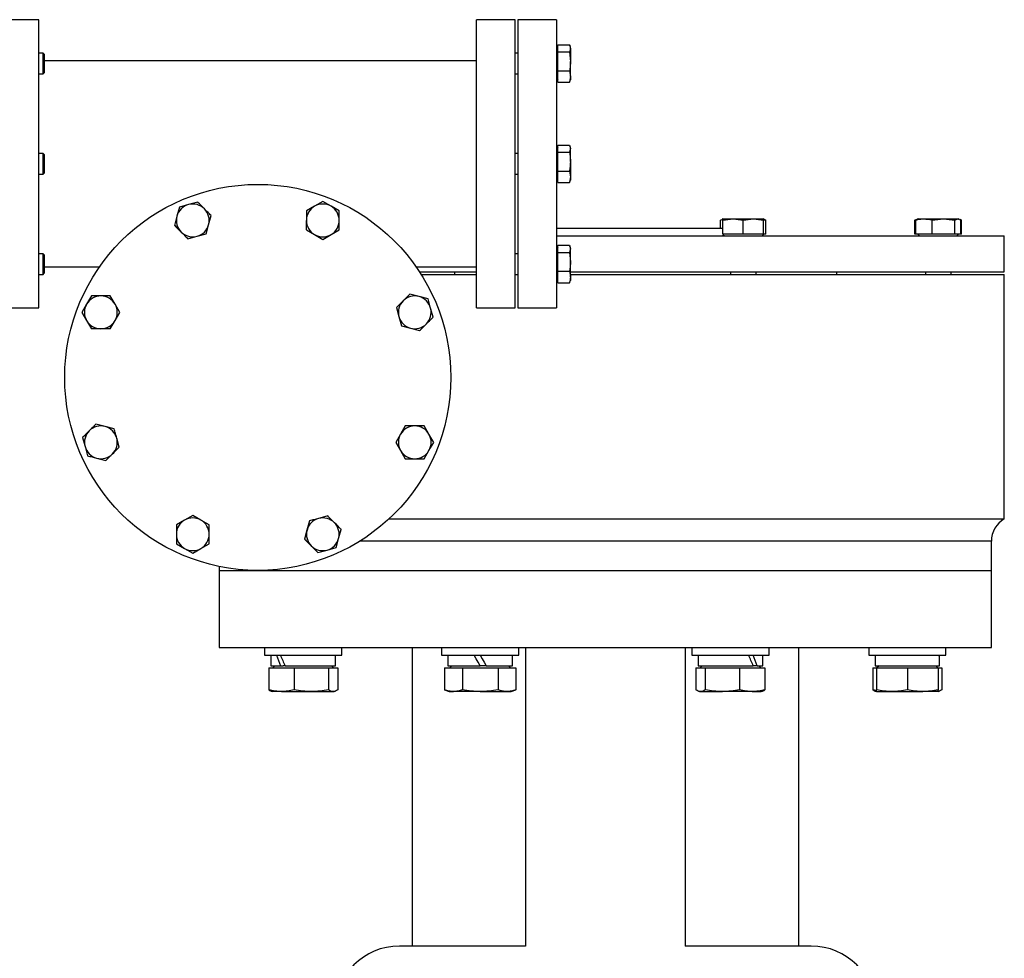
# Model space of a CAD drawing. Header units: millimetres. Extents: x 3 to 4919, y -224 to 3490.
# Tile 26 of 55: x 1800 to 2183, y 1759 to 2124. Entities that reach past the tile are written whole.
import ezdxf

# ---------------------------------------------------------------- set-up
doc = ezdxf.new("R2010")
doc.units = ezdxf.units.MM

msp = doc.modelspace()

# ---------------------------------------------------------------- linework, layer by layer
at = {"color": 7, "linetype": 'Continuous', "lineweight": 25}
for p, q in [((1807.71, 2124.24), (1792.71, 2124.24)), ((1807.71, 2068.24), (1807.71, 2124.24)), ((1992.71, 2124.24), (1977.71, 2124.24)), ((1977.71, 2068.24), (1977.71, 2124.24)), ((1992.71, 2068.24), (1992.71, 2124.24)), ((2008.71, 2124.24), (1993.71, 2124.24)), ((1993.71, 2124.24), (1993.71, 2012.24)), ((2008.71, 2124.24), (2008.71, 2012.24)), ((2009.31, 2113.62), (2008.71, 2113.02)), ((2009.31, 2113.4), (2009.31, 2114.49)), ((2009.31, 2114.49), (2013.81, 2114.49)), ((2009.31, 2112.79), (2009.31, 2113.4)), ((2009.31, 2111.69), (2009.31, 2112.79)), ((2009.31, 2108.84), (2009.31, 2111.69)), ((2009.31, 2111.69), (2013.81, 2111.69)), ((2013.81, 2111.69), (2014.16, 2108.04)), ((2014.16, 2113.57), (2013.97, 2114.1)), ((2014.16, 2113.09), (2014.16, 2113.57)), ((2014.16, 2113.09), (2014.16, 2108.04)), ((1809.31, 2111.21), (1807.71, 2111.21)), ((1809.71, 2110.81), (1809.31, 2111.21)), ((1809.31, 2103.21), (1809.31, 2111.21)), ((1809.71, 2110.81), (1809.71, 2103.61)), ((1977.71, 2108.24), (1809.71, 2108.24)), ((1993.71, 2111.21), (1992.71, 2111.21)), ((2009.31, 2107.25), (2009.31, 2108.84)), ((2014.16, 2102.16), (2014.16, 2108.04)), ((2009.31, 2104.4), (2009.31, 2107.25)), ((2009.31, 2104.4), (2013.81, 2104.4)), ((2009.31, 2102.65), (2009.31, 2104.4)), ((2013.81, 2104.4), (2014.16, 2102.16)), ((1807.71, 2103.21), (1809.31, 2103.21)), ((1809.31, 2103.21), (1809.71, 2103.61)), ((1992.71, 2103.21), (1993.71, 2103.21)), ((2008.71, 2101.39), (2009.31, 2100.79)), ((2009.31, 2101.67), (2009.31, 2102.65)), ((2009.31, 2099.92), (2009.31, 2101.67)), ((2014.16, 2102.16), (2013.81, 2099.92)), ((2013.97, 2100.3), (2014.16, 2100.84)), ((2014.16, 2102.16), (2014.16, 2100.84)), ((2009.31, 2099.92), (2013.81, 2099.92)), ((2009.31, 2074.65), (2008.71, 2074.05)), ((2009.31, 2074.42), (2009.31, 2075.52)), ((2009.31, 2075.52), (2013.81, 2075.52)), ((2009.31, 2073.81), (2009.31, 2074.42)), ((2009.31, 2072.72), (2009.31, 2073.81)), ((2013.81, 2075.52), (2014.16, 2074.12)), ((2014.16, 2074.12), (2013.81, 2072.72)), ((2014.16, 2074.6), (2013.97, 2075.15)), ((2014.16, 2074.12), (2014.16, 2074.6)), ((2014.16, 2069.07), (2014.16, 2074.12)), ((1809.31, 2072.24), (1807.71, 2072.24)), ((1809.71, 2071.84), (1809.31, 2072.24)), ((1809.31, 2071.7), (1809.31, 2072.24)), ((1809.31, 2064.24), (1809.31, 2071.7)), ((1809.71, 2071.84), (1809.71, 2071.35)), ((1809.71, 2071.35), (1809.71, 2064.64)), ((1993.71, 2072.24), (1992.71, 2072.24)), ((2009.31, 2069.87), (2009.31, 2072.72)), ((2009.31, 2072.72), (2013.81, 2072.72)), ((2009.31, 2068.28), (2009.31, 2069.87)), ((1807.71, 2012.24), (1807.71, 2068.24)), ((1977.71, 2012.24), (1977.71, 2068.24)), ((1992.71, 2012.24), (1992.71, 2068.24)), ((2009.31, 2065.43), (2009.31, 2068.28)), ((2014.16, 2069.07), (2014.16, 2063.19)), ((1807.71, 2064.24), (1809.31, 2064.24)), ((1809.31, 2064.24), (1809.71, 2064.64)), ((1992.71, 2064.24), (1993.71, 2064.24)), ((2008.71, 2062.42), (2009.31, 2061.82)), ((2009.31, 2065.43), (2013.81, 2065.43)), ((2009.31, 2063.68), (2009.31, 2065.43)), ((2009.31, 2062.7), (2009.31, 2063.68)), ((2009.31, 2060.95), (2009.31, 2062.7)), ((2013.81, 2065.43), (2014.16, 2063.19)), ((2014.16, 2063.19), (2013.81, 2060.95)), ((2013.97, 2061.33), (2014.16, 2061.87)), ((2014.16, 2063.19), (2014.16, 2061.87)), ((2009.31, 2060.95), (2013.81, 2060.95)), ((2013.81, 2060.95), (2013.91, 2061.35)), ((1862.26, 2051.41), (1861.31, 2047.86)), ((1865.81, 2052.36), (1862.26, 2051.41)), ((1869.36, 2053.31), (1865.81, 2052.36)), ((1914.79, 2051.72), (1911.61, 2049.89)), ((1917.97, 2053.56), (1914.79, 2051.72)), ((1921.15, 2051.72), (1917.97, 2053.56)), ((1924.34, 2049.89), (1921.15, 2051.72)), ((1861.31, 2047.86), (1860.36, 2044.31)), ((1873.6, 2044.57), (1874.56, 2048.11)), ((2072.52, 2046.37), (2073.42, 2046.72)), ((2073.42, 2046.82), (2073.11, 2046.7)), ((2073.42, 2046.37), (2077.36, 2046.82)), ((2073.42, 2046.82), (2077.36, 2046.82)), ((2077.36, 2046.82), (2081.29, 2046.37)), ((2077.36, 2046.82), (2085.22, 2046.82)), ((2081.29, 2046.37), (2085.22, 2046.82)), ((2085.22, 2046.82), (2089.15, 2046.37)), ((2085.22, 2046.82), (2089.15, 2046.82)), ((2089.47, 2046.7), (2089.15, 2046.82)), ((2090.06, 2046.37), (2089.43, 2046.61)), ((2148.56, 2046.59), (2147.98, 2046.37)), ((2147.98, 2046.37), (2148.17, 2046.41)), ((2148.91, 2046.61), (2148.28, 2046.37)), ((2149.19, 2046.82), (2148.88, 2046.7)), ((2149.19, 2046.82), (2151.5, 2046.82)), ((2151.5, 2046.82), (2159.09, 2046.82)), ((2154.71, 2046.37), (2159.09, 2046.82)), ((2159.09, 2046.82), (2163.48, 2046.37)), ((2159.09, 2046.82), (2164.65, 2046.82)), ((2163.48, 2046.37), (2164.65, 2046.82)), ((2164.65, 2046.82), (2165.83, 2046.37)), ((2164.65, 2046.82), (2164.92, 2046.82)), ((2165.23, 2046.7), (2164.92, 2046.82)), ((2166.14, 2046.37), (2165.55, 2046.59)), ((2165.95, 2046.41), (2166.14, 2046.37)), ((1872.65, 2041.02), (1873.6, 2044.57)), ((2008.71, 2043.24), (2027.71, 2043.24)), ((2027.71, 2043.24), (2073.42, 2043.24)), ((2072.52, 2043.24), (2072.52, 2046.37)), ((2073.42, 2040.84), (2073.42, 2046.37)), ((2081.29, 2040.84), (2081.29, 2046.37)), ((2089.15, 2040.84), (2089.15, 2046.37)), ((2090.06, 2040.84), (2090.06, 2046.37)), ((2147.98, 2040.84), (2147.98, 2046.37)), ((2148.28, 2040.84), (2148.28, 2046.37)), ((2154.71, 2040.84), (2154.71, 2046.37)), ((2163.48, 2040.84), (2163.48, 2046.37)), ((2165.83, 2040.84), (2165.83, 2046.37)), ((2166.14, 2040.84), (2166.14, 2046.37)), ((1865.55, 2039.11), (1869.1, 2040.06)), ((1869.1, 2040.06), (1872.65, 2041.02)), ((1911.61, 2042.54), (1914.79, 2040.7)), ((1914.79, 2040.7), (1917.97, 2038.86)), ((1917.97, 2038.86), (1921.15, 2040.7)), ((1921.15, 2040.7), (1924.34, 2042.54)), ((2008.71, 2040.24), (2182.71, 2040.24)), ((2076.59, 2040.84), (2073.42, 2040.84)), ((2073.42, 2040.79), (2073.97, 2040.24)), ((2078.13, 2040.84), (2076.59, 2040.84)), ((2081.29, 2040.84), (2078.13, 2040.84)), ((2084.45, 2040.84), (2081.29, 2040.84)), ((2085.99, 2040.84), (2084.45, 2040.84)), ((2089.15, 2040.84), (2085.99, 2040.84)), ((2088.6, 2040.24), (2089.15, 2040.79)), ((2089.15, 2040.79), (2089.2, 2040.84)), ((2090.06, 2040.84), (2089.15, 2040.84)), ((2148.28, 2040.84), (2147.98, 2040.84)), ((2150.87, 2040.84), (2148.28, 2040.84)), ((2149.14, 2040.84), (2149.74, 2040.24)), ((2152.12, 2040.84), (2150.87, 2040.84)), ((2154.71, 2040.84), (2152.12, 2040.84)), ((2158.23, 2040.84), (2154.71, 2040.84)), ((2159.95, 2040.84), (2158.23, 2040.84)), ((2163.48, 2040.84), (2159.95, 2040.84)), ((2164.42, 2040.84), (2163.48, 2040.84)), ((2164.37, 2040.24), (2164.97, 2040.84)), ((2164.88, 2040.84), (2164.42, 2040.84)), ((2165.83, 2040.84), (2164.88, 2040.84)), ((2166.14, 2040.84), (2165.83, 2040.84)), ((2182.71, 2026.24), (2182.71, 2040.24)), ((2009.31, 2035.68), (2008.71, 2035.08)), ((2009.31, 2035.45), (2009.31, 2036.55)), ((2009.31, 2036.55), (2013.81, 2036.55)), ((2009.31, 2034.84), (2009.31, 2035.45)), ((2013.81, 2036.55), (2014.16, 2035.15)), ((2014.16, 2035.15), (2013.81, 2033.74)), ((2014.16, 2035.63), (2013.97, 2036.17)), ((2014.16, 2035.15), (2014.16, 2035.63)), ((2014.16, 2030.1), (2014.16, 2035.15)), ((1809.31, 2033.27), (1807.71, 2033.27)), ((1809.71, 2032.87), (1809.31, 2033.27)), ((1809.31, 2029.27), (1809.31, 2033.27)), ((1809.71, 2032.87), (1809.71, 2029.27)), ((1993.71, 2033.27), (1992.71, 2033.27)), ((2009.31, 2033.74), (2009.31, 2034.84)), ((2009.31, 2030.89), (2009.31, 2033.74)), ((2009.31, 2033.74), (2013.81, 2033.74)), ((2013.81, 2033.74), (2014.16, 2030.1)), ((1809.31, 2025.27), (1809.31, 2029.27)), ((1809.71, 2029.27), (1809.71, 2025.67)), ((1809.71, 2028.24), (1831.26, 2028.24)), ((1954.16, 2028.24), (1977.71, 2028.24)), ((2009.31, 2029.31), (2009.31, 2030.89)), ((2009.31, 2026.46), (2009.31, 2029.31)), ((2014.16, 2024.22), (2014.16, 2030.1)), ((1807.71, 2025.27), (1809.31, 2025.27)), ((1809.31, 2025.27), (1809.71, 2025.67)), ((1955.51, 2026.24), (1977.71, 2026.24)), ((1956.16, 2025.24), (1977.71, 2025.24)), ((1969.14, 2026.24), (1969.14, 2025.24)), ((1992.71, 2025.27), (1993.71, 2025.27)), ((1992.71, 2025.24), (1993.71, 2025.24)), ((2008.71, 2023.45), (2009.31, 2022.85)), ((2009.31, 2026.46), (2013.81, 2026.46)), ((2009.31, 2024.71), (2009.31, 2026.46)), ((2009.31, 2023.73), (2009.31, 2024.71)), ((2009.31, 2021.98), (2009.31, 2023.73)), ((2014.16, 2026.24), (2182.71, 2026.24)), ((2014.16, 2025.24), (2182.71, 2025.24)), ((2014.16, 2024.22), (2014.16, 2022.9)), ((2076.29, 2026.24), (2076.29, 2025.24)), ((2086.29, 2025.24), (2086.29, 2026.24)), ((2117.71, 2025.24), (2117.71, 2026.24)), ((2152.06, 2026.24), (2152.06, 2025.24)), ((2162.06, 2025.24), (2162.06, 2026.24)), ((2182.71, 1930.24), (2182.71, 2025.24)), ((2009.31, 2021.98), (2013.81, 2021.98)), ((2013.81, 2021.98), (2013.91, 2022.38)), ((2013.97, 2022.36), (2014.16, 2022.9)), ((1828.06, 2016.86), (1826.23, 2013.68)), ((1837.25, 2013.68), (1835.41, 2016.86)), ((1955.34, 2016.64), (1951.79, 2017.59)), ((1958.89, 2015.69), (1955.34, 2016.64)), ((1792.71, 2012.24), (1807.71, 2012.24)), ((1826.23, 2013.68), (1824.39, 2010.49)), ((1839.09, 2010.49), (1837.25, 2013.68)), ((1946.59, 2012.4), (1947.54, 2008.85)), ((1959.84, 2012.14), (1958.89, 2015.69)), ((1960.79, 2008.59), (1959.84, 2012.14)), ((1977.71, 2012.24), (1992.71, 2012.24)), ((1993.71, 2012.24), (2008.71, 2012.24)), ((1824.39, 2010.49), (1826.23, 2007.31)), ((1837.25, 2007.31), (1839.09, 2010.49)), ((1947.54, 2008.85), (1948.49, 2005.3)), ((1826.23, 2007.31), (1828.06, 2004.13)), ((1835.41, 2004.13), (1837.25, 2007.31)), ((1948.49, 2005.3), (1952.04, 2004.35)), ((1952.04, 2004.35), (1955.59, 2003.39)), ((1833.38, 1966.13), (1829.84, 1967.08)), ((1836.93, 1965.18), (1833.38, 1966.13)), ((1950.01, 1966.34), (1948.18, 1963.16)), ((1959.2, 1963.16), (1957.36, 1966.34)), ((1948.18, 1963.16), (1946.34, 1959.98)), ((1961.04, 1959.98), (1959.2, 1963.16)), ((1824.64, 1961.88), (1825.59, 1958.33)), ((1838.84, 1958.08), (1837.89, 1961.63)), ((1946.34, 1959.98), (1948.18, 1956.8)), ((1959.2, 1956.8), (1961.04, 1959.98)), ((1825.59, 1958.33), (1826.54, 1954.78)), ((1948.18, 1956.8), (1950.01, 1953.61)), ((1957.36, 1953.61), (1959.2, 1956.8)), ((1830.09, 1953.83), (1833.64, 1952.88)), ((1864.27, 1929.77), (1861.09, 1927.94)), ((1867.46, 1931.61), (1864.27, 1929.77)), ((1870.64, 1929.77), (1867.46, 1931.61)), ((1873.82, 1927.94), (1870.64, 1929.77)), ((1912.77, 1929.46), (1911.82, 1925.91)), ((1919.87, 1931.36), (1916.32, 1930.41)), ((1943.7, 1930.24), (2182.71, 1930.24)), ((1911.82, 1925.91), (1910.87, 1922.36)), ((1924.12, 1922.61), (1925.07, 1926.16)), ((1861.09, 1920.59), (1864.27, 1918.75)), ((1870.64, 1918.75), (1873.82, 1920.59)), ((1923.17, 1919.06), (1924.12, 1922.61)), ((2177.71, 1910.24), (2177.71, 1921.58)), ((1864.27, 1918.75), (1867.46, 1916.91)), ((1867.46, 1916.91), (1870.64, 1918.75)), ((1916.07, 1917.16), (1919.62, 1918.11)), ((1919.62, 1918.11), (1923.17, 1919.06)), ((1877.71, 1911.75), (1877.71, 1910.24)), ((1877.71, 1910.24), (1877.71, 1880.24)), ((1877.71, 1910.24), (2027.71, 1910.24)), ((2027.71, 1910.24), (2177.71, 1910.24)), ((2177.71, 1880.24), (2177.71, 1910.24)), ((1877.71, 1880.24), (2027.71, 1880.24)), ((1895.38, 1880.24), (1895.38, 1877.24)), ((1925.38, 1877.24), (1925.38, 1880.24)), ((1952.71, 1880.24), (1952.71, 1764.24)), ((1964.11, 1880.24), (1964.11, 1877.24)), ((1994.11, 1877.24), (1994.11, 1880.24)), ((1996.65, 1880.24), (1996.65, 1764.24)), ((2027.71, 1880.24), (2177.71, 1880.24)), ((2058.78, 1880.24), (2058.78, 1764.24)), ((2061.31, 1880.24), (2061.31, 1877.24)), ((2091.31, 1877.24), (2091.31, 1880.24)), ((2102.71, 1880.24), (2102.71, 1764.24)), ((2130.05, 1880.24), (2130.05, 1877.24)), ((2160.05, 1877.24), (2160.05, 1880.24)), ((1895.38, 1877.24), (1925.38, 1877.24)), ((1897.83, 1877.24), (1897.83, 1873.14)), ((1922.93, 1873.14), (1922.93, 1877.24)), ((1964.11, 1877.24), (1994.11, 1877.24)), ((1966.56, 1877.24), (1966.56, 1873.14)), ((1991.66, 1873.14), (1991.66, 1877.24)), ((2061.31, 1877.24), (2065.71, 1877.24)), ((2063.76, 1877.24), (2063.76, 1873.14)), ((2065.71, 1877.24), (2091.31, 1877.24)), ((2088.86, 1873.14), (2088.86, 1877.24)), ((2130.05, 1877.24), (2145.05, 1877.24)), ((2132.5, 1877.24), (2132.5, 1873.14)), ((2145.05, 1877.24), (2160.05, 1877.24)), ((2157.6, 1873.14), (2157.6, 1877.24)), ((1897, 1872.34), (1897, 1863.81)), ((1897, 1872.34), (1906.79, 1872.34)), ((1897.83, 1873.14), (1901.51, 1873.14)), ((1899.38, 1873.14), (1898.58, 1872.34)), ((1901.51, 1873.14), (1902.6, 1873.14)), ((1903.34, 1873.14), (1902.6, 1873.14)), ((1903.34, 1873.14), (1922.93, 1873.14)), ((1906.79, 1872.34), (1906.79, 1863.81)), ((1906.79, 1872.34), (1920.18, 1872.34)), ((1920.18, 1872.34), (1920.18, 1863.81)), ((1920.18, 1872.34), (1923.77, 1872.34)), ((1922.18, 1872.34), (1921.38, 1873.14)), ((1923.77, 1872.34), (1923.77, 1863.81)), ((1965.26, 1872.34), (1965.26, 1863.81)), ((1965.26, 1872.34), (1972.18, 1872.34)), ((1966.56, 1873.14), (1979.11, 1873.14)), ((1968.11, 1873.14), (1967.31, 1872.34)), ((1972.18, 1872.34), (1972.18, 1863.81)), ((1972.18, 1872.34), (1986.04, 1872.34)), ((1981.48, 1873.14), (1979.11, 1873.14)), ((1981.48, 1873.14), (1991.66, 1873.14)), ((1986.04, 1872.34), (1986.04, 1863.81)), ((1986.04, 1872.34), (1992.97, 1872.34)), ((1990.91, 1872.34), (1990.11, 1873.14)), ((1992.97, 1872.34), (1992.97, 1863.81)), ((2062.93, 1872.34), (2062.93, 1863.81)), ((2062.93, 1872.34), (2066.52, 1872.34)), ((2063.76, 1873.14), (2085.19, 1873.14)), ((2065.31, 1873.14), (2064.51, 1872.34)), ((2066.52, 1872.34), (2066.52, 1863.81)), ((2066.52, 1872.34), (2079.9, 1872.34)), ((2079.9, 1872.34), (2079.9, 1863.81)), ((2079.9, 1872.34), (2089.7, 1872.34)), ((2085.58, 1873.14), (2085.19, 1873.14)), ((2086.7, 1873.14), (2085.58, 1873.14)), ((2086.7, 1873.14), (2088.86, 1873.14)), ((2088.11, 1872.34), (2087.31, 1873.14)), ((2089.7, 1872.34), (2089.7, 1863.81)), ((2131.66, 1872.34), (2131.66, 1863.81)), ((2131.66, 1872.34), (2133.05, 1872.34)), ((2132.5, 1873.14), (2157.6, 1873.14)), ((2133.05, 1872.34), (2133.05, 1863.81)), ((2133.05, 1872.34), (2145.05, 1872.34)), ((2134.05, 1873.14), (2133.25, 1872.34)), ((2145.05, 1872.34), (2145.05, 1863.81)), ((2145.05, 1872.34), (2157.05, 1872.34)), ((2156.85, 1872.34), (2156.05, 1873.14)), ((2157.05, 1872.34), (2157.05, 1863.81)), ((2157.05, 1872.34), (2158.43, 1872.34)), ((2158.43, 1872.34), (2158.43, 1863.81)), ((1897.95, 1863.29), (1898.38, 1863.14)), ((1901.9, 1863.14), (1898.38, 1863.14)), ((1901.9, 1863.14), (1913.49, 1863.14)), ((1913.49, 1863.14), (1921.97, 1863.14)), ((1921.97, 1863.14), (1922.38, 1863.14)), ((1922.38, 1863.14), (1922.81, 1863.29)), ((1965.26, 1863.81), (1967.11, 1863.14)), ((1967.11, 1863.14), (1968.72, 1863.14)), ((1979.11, 1863.14), (1968.72, 1863.14)), ((1979.11, 1863.14), (1989.51, 1863.14)), ((1989.51, 1863.14), (1991.11, 1863.14)), ((1991.11, 1863.14), (1992.97, 1863.81)), ((2063.89, 1863.29), (2064.31, 1863.14)), ((2064.31, 1863.14), (2064.72, 1863.14)), ((2064.72, 1863.14), (2073.21, 1863.14)), ((2084.8, 1863.14), (2073.21, 1863.14)), ((2084.8, 1863.14), (2088.31, 1863.14)), ((2088.31, 1863.14), (2088.74, 1863.29)), ((2132.62, 1863.29), (2133.05, 1863.14)), ((2133.05, 1863.14), (2139.05, 1863.14)), ((2139.05, 1863.14), (2151.05, 1863.14)), ((2157.05, 1863.14), (2151.05, 1863.14)), ((2157.05, 1863.14), (2157.47, 1863.29)), ((1996.65, 1764.24), (1947.71, 1764.24)), ((2107.71, 1764.24), (2058.78, 1764.24))]:
    msp.add_line(p, q, dxfattribs=at)
at = {"color": 8, "linetype": 'Continuous', "lineweight": 25}
msp.add_line((2177.71, 1921.58), (1932.37, 1921.58), dxfattribs=at)
at = {"color": 7, "linetype": 'Continuous', "lineweight": 25, "flags": 128}
for points in [[(1979.11, 1873.14), (1978.32, 1874.51), (1977.53, 1875.88), (1976.75, 1877.24)], [(1979.11, 1877.24), (1979.91, 1875.86), (1980.7, 1874.49), (1981.48, 1873.14)]]:
    msp.add_lwpolyline(points, dxfattribs=at)
at = {"color": 7, "linetype": 'Continuous', "lineweight": 25}
msp.add_circle((1892.71, 1985.24), 75, dxfattribs=at)
for centre, radius, start, end in [((1867.46, 2046.21), 6.37, 105, 165), ((1867.46, 2046.21), 6.36, 45, 105), ((1867.46, 2046.21), 6.36, 345, 45), ((1917.97, 2046.21), 6.37, 120, 180), ((1917.97, 2046.21), 6.37, 60, 120), ((1917.97, 2046.21), 6.37, 0, 60), ((1867.46, 2046.21), 6.37, 165, 225), ((1867.46, 2046.21), 6.36, 285, 345), ((1917.97, 2046.21), 6.37, 180, 240), ((1917.97, 2046.21), 6.37, 300, 0), ((1867.46, 2046.21), 6.36, 225, 285), ((1917.97, 2046.21), 6.37, 240, 300), ((1831.74, 2010.49), 6.37, 90, 150), ((1831.74, 2010.49), 6.37, 30, 90), ((1953.69, 2010.49), 6.37, 75, 135), ((1953.69, 2010.49), 6.36, 15, 75), ((1831.74, 2010.49), 6.37, 150, 210), ((1831.74, 2010.49), 6.37, 330, 30), ((1953.69, 2010.49), 6.37, 135, 195), ((1953.69, 2010.49), 6.36, 315, 15), ((1953.69, 2010.49), 6.37, 195, 255), ((1831.74, 2010.49), 6.37, 210, 270), ((1831.74, 2010.49), 6.37, 270, 330), ((1953.69, 2010.49), 6.37, 255, 315), ((1831.74, 1959.98), 6.37, 75, 135), ((1831.74, 1959.98), 6.37, 15, 75), ((1953.69, 1959.98), 6.37, 90, 150), ((1953.69, 1959.98), 6.37, 30, 90), ((1831.74, 1959.98), 6.37, 135, 195), ((1953.69, 1959.98), 6.37, 150, 210), ((1953.69, 1959.98), 6.37, 330, 30), ((1831.74, 1959.98), 6.37, 315, 15), ((1831.74, 1959.98), 6.36, 195, 255), ((1831.74, 1959.98), 6.37, 255, 315), ((1953.69, 1959.98), 6.37, 210, 270), ((1953.69, 1959.98), 6.37, 270, 330), ((1867.46, 1924.26), 6.37, 120, 180), ((1867.46, 1924.26), 6.36, 60, 120), ((1867.46, 1924.26), 6.37, 0, 60), ((1917.97, 1924.26), 6.36, 105, 165), ((1917.97, 1924.26), 6.37, 45, 105), ((1917.97, 1924.26), 6.37, 345, 45), ((2187.71, 1921.58), 10, 120, 180), ((1867.46, 1924.26), 6.37, 180, 240), ((1867.46, 1924.26), 6.37, 300, 0), ((1917.97, 1924.26), 6.36, 165, 225), ((1917.97, 1924.26), 6.37, 285, 345), ((1867.46, 1924.26), 6.37, 240, 300), ((1917.97, 1924.26), 6.37, 225, 285), ((1947.71, 1739.24), 25, 90, 180), ((2107.71, 1739.24), 25, 0, 90)]:
    msp.add_arc(centre, radius, start, end, dxfattribs=at)
for centre, major_axis, ratio, start_param, end_param in [((1910.38, 1873.14), (-10.18, 21.46), 0.341999, 1.220168, 1.409921), ((1910.38, 1877.24), (-10.18, 21.46), 0.341999, 1.409921, 1.599674), ((2076.31, 1873.14), (-10.18, 21.46), 0.341999, 4.551514, 4.741267), ((2076.31, 1877.24), (-10.18, 21.46), 0.341999, 4.361761, 4.551514), ((2145.05, 1873.14), (0, 21.74), 0.57735, 4.712389, 4.902142), ((2145.05, 1877.24), (0, 21.74), 0.57735, 4.61794, 4.712389)]:
    msp.add_ellipse(centre, major_axis=major_axis, ratio=ratio, start_param=start_param, end_param=end_param, dxfattribs=at)
for points, knots in [([(2013.81, 2114.49), (2013.86, 2114.38), (2014.07, 2113.91), (2014.12, 2113.44), (2014.16, 2113.09)], [0, 0, 0, 0, 0.2530719, 1, 1, 1, 1]), ([(2014.16, 2113.09), (2014.1, 2112.63), (2014.03, 2112.16), (2013.81, 2111.7), (2013.81, 2111.69)], [0, 0, 0, 0, 0.972997, 1, 1, 1, 1]), ([(2014.16, 2108.04), (2014.16, 2107.44), (2014.13, 2106.83), (2014.01, 2105.62), (2013.92, 2105.01), (2013.81, 2104.4)], [0, 0, 0, 0, 0.5, 0.5, 1, 1, 1, 1]), ([(2013.81, 2099.92), (2013.81, 2099.93), (2013.87, 2100.07), (2013.89, 2100.2), (2013.91, 2100.32)], [0, 0, 0, 0, 0.095102, 1, 1, 1, 1]), ([(2013.81, 2072.72), (2013.86, 2072.41), (2014.07, 2071.21), (2014.12, 2069.99), (2014.16, 2069.07)], [0, 0, 0, 0, 0.253063, 1, 1, 1, 1]), ([(2014.16, 2069.07), (2014.1, 2067.88), (2014.03, 2066.66), (2013.81, 2065.46), (2013.81, 2065.43)], [0, 0, 0, 0, 0.972999, 1, 1, 1, 1]), ([(1871.96, 2050.71), (1871.11, 2051.56), (1870.24, 2052.43), (1869.38, 2053.29), (1869.36, 2053.31)], [0, 0, 0, 0, 0.973001, 1, 1, 1, 1]), ([(1874.56, 2048.11), (1874.34, 2048.33), (1873.48, 2049.19), (1872.61, 2050.06), (1871.96, 2050.71)], [0, 0, 0, 0, 0.253067, 1, 1, 1, 1]), ([(1911.61, 2049.89), (1911.61, 2049.85), (1911.61, 2048.64), (1911.61, 2047.41), (1911.61, 2046.21)], [0, 0, 0, 0, 0.0269965, 1, 1, 1, 1]), ([(1924.34, 2046.21), (1924.34, 2047.41), (1924.34, 2048.64), (1924.34, 2049.85), (1924.34, 2049.89)], [0, 0, 0, 0, 0.9730035, 1, 1, 1, 1]), ([(2073.42, 2046.82), (2073.42, 2046.74), (2073.42, 2046.65), (2073.42, 2046.38), (2073.42, 2046.37)], [0, 0, 0, 0, 0.973004, 1, 1, 1, 1]), ([(2089.15, 2046.37), (2089.15, 2046.38), (2089.15, 2046.65), (2089.15, 2046.74), (2089.15, 2046.82)], [0, 0, 0, 0, 0.026996, 1, 1, 1, 1]), ([(2089.15, 2046.51), (2089.43, 2046.48), (2089.73, 2046.46), (2090.03, 2046.38), (2090.06, 2046.37)], [0, 0, 0, 0, 0.904535, 1, 1, 1, 1]), ([(2148.28, 2046.37), (2148.55, 2046.44), (2149.61, 2046.7), (2150.69, 2046.77), (2151.5, 2046.82)], [0, 0, 0, 0, 0.253066, 1, 1, 1, 1]), ([(2151.5, 2046.82), (2152.54, 2046.74), (2153.62, 2046.65), (2154.68, 2046.38), (2154.71, 2046.37)], [0, 0, 0, 0, 0.973004, 1, 1, 1, 1]), ([(1860.36, 2044.31), (1860.38, 2044.29), (1861.24, 2043.43), (1862.11, 2042.56), (1862.96, 2041.71)], [0, 0, 0, 0, 0.026996, 1, 1, 1, 1]), ([(1911.61, 2042.54), (1911.61, 2043.15), (1911.61, 2043.76), (1911.61, 2044.99), (1911.61, 2045.6), (1911.61, 2046.21)], [0, 0, 0, 0, 0.5, 0.5, 1, 1, 1, 1]), ([(1924.34, 2042.54), (1924.34, 2043.15), (1924.34, 2043.76), (1924.34, 2044.99), (1924.34, 2045.6), (1924.34, 2046.21)], [0, 0, 0, 0, 0.5, 0.5, 1, 1, 1, 1]), ([(1862.96, 2041.71), (1863.61, 2041.06), (1864.48, 2040.19), (1865.34, 2039.33), (1865.55, 2039.11)], [0, 0, 0, 0, 0.746936, 1, 1, 1, 1]), ([(2014.16, 2030.1), (2014.16, 2029.49), (2014.13, 2028.89), (2014.01, 2027.67), (2013.92, 2027.07), (2013.81, 2026.46)], [0, 0, 0, 0, 0.5, 0.5, 1, 1, 1, 1]), ([(2013.81, 2026.46), (2013.86, 2026.27), (2014.07, 2025.53), (2014.12, 2024.78), (2014.16, 2024.22)], [0, 0, 0, 0, 0.2530743, 1, 1, 1, 1]), ([(2014.16, 2024.22), (2014.1, 2023.49), (2014.03, 2022.74), (2013.81, 2022), (2013.81, 2021.98)], [0, 0, 0, 0, 0.973011, 1, 1, 1, 1]), ([(1831.74, 2016.86), (1831.12, 2016.86), (1830.51, 2016.86), (1829.29, 2016.86), (1828.67, 2016.86), (1828.06, 2016.86)], [0, 0, 0, 0, 0.5, 0.5, 1, 1, 1, 1]), ([(1835.41, 2016.86), (1834.8, 2016.86), (1834.19, 2016.86), (1832.96, 2016.86), (1832.35, 2016.86), (1831.74, 2016.86)], [0, 0, 0, 0, 0.5, 0.5, 1, 1, 1, 1]), ([(1951.79, 2017.59), (1951.76, 2017.57), (1950.91, 2016.71), (1950.04, 2015.84), (1949.19, 2014.99)], [0, 0, 0, 0, 0.0269866, 1, 1, 1, 1]), ([(1949.19, 2014.99), (1948.54, 2014.34), (1947.67, 2013.47), (1946.81, 2012.61), (1946.59, 2012.4)], [0, 0, 0, 0, 0.746934, 1, 1, 1, 1]), ([(1958.19, 2005.99), (1959.04, 2006.84), (1959.91, 2007.71), (1960.77, 2008.57), (1960.79, 2008.59)], [0, 0, 0, 0, 0.973003, 1, 1, 1, 1]), ([(1955.59, 2003.39), (1955.81, 2003.61), (1956.67, 2004.47), (1957.54, 2005.34), (1958.19, 2005.99)], [0, 0, 0, 0, 0.253068, 1, 1, 1, 1]), ([(1831.74, 2004.13), (1831.12, 2004.13), (1830.51, 2004.13), (1829.29, 2004.13), (1828.67, 2004.13), (1828.06, 2004.13)], [0, 0, 0, 0, 0.5, 0.5, 1, 1, 1, 1]), ([(1835.41, 2004.13), (1834.8, 2004.13), (1834.19, 2004.13), (1832.96, 2004.13), (1832.35, 2004.13), (1831.74, 2004.13)], [0, 0, 0, 0, 0.5, 0.5, 1, 1, 1, 1]), ([(1829.84, 1967.08), (1829.62, 1966.86), (1828.76, 1966), (1827.89, 1965.13), (1827.24, 1964.48)], [0, 0, 0, 0, 0.253064, 1, 1, 1, 1]), ([(1953.69, 1966.34), (1952.77, 1966.34), (1951.54, 1966.34), (1950.32, 1966.34), (1950.01, 1966.34)], [0, 0, 0, 0, 0.746933, 1, 1, 1, 1]), ([(1957.36, 1966.34), (1957.33, 1966.34), (1956.12, 1966.34), (1954.89, 1966.34), (1953.69, 1966.34)], [0, 0, 0, 0, 0.026995, 1, 1, 1, 1]), ([(1827.24, 1964.48), (1826.39, 1963.63), (1825.52, 1962.76), (1824.66, 1961.9), (1824.64, 1961.88)], [0, 0, 0, 0, 0.973001, 1, 1, 1, 1]), ([(1837.89, 1961.63), (1837.73, 1962.22), (1837.57, 1962.81), (1837.25, 1963.99), (1837.09, 1964.58), (1836.93, 1965.18)], [0, 0, 0, 0, 0.5, 0.5, 1, 1, 1, 1]), ([(1826.54, 1954.78), (1827.13, 1954.62), (1827.72, 1954.47), (1828.91, 1954.15), (1829.5, 1953.99), (1830.09, 1953.83)], [0, 0, 0, 0, 0.5, 0.5, 1, 1, 1, 1]), ([(1833.64, 1952.88), (1833.66, 1952.9), (1834.52, 1953.76), (1835.39, 1954.63), (1836.24, 1955.48)], [0, 0, 0, 0, 0.026996, 1, 1, 1, 1]), ([(1836.24, 1955.48), (1836.89, 1956.13), (1837.76, 1957), (1838.62, 1957.86), (1838.84, 1958.08)], [0, 0, 0, 0, 0.746933, 1, 1, 1, 1]), ([(1950.01, 1953.61), (1950.32, 1953.61), (1951.54, 1953.61), (1952.77, 1953.61), (1953.69, 1953.61)], [0, 0, 0, 0, 0.253067, 1, 1, 1, 1]), ([(1953.69, 1953.61), (1954.89, 1953.61), (1956.12, 1953.61), (1957.33, 1953.61), (1957.36, 1953.61)], [0, 0, 0, 0, 0.973005, 1, 1, 1, 1]), ([(1861.09, 1927.94), (1861.09, 1927.33), (1861.09, 1926.71), (1861.09, 1925.49), (1861.09, 1924.87), (1861.09, 1924.26)], [0, 0, 0, 0, 0.5, 0.5, 1, 1, 1, 1]), ([(1873.82, 1924.26), (1873.82, 1925.18), (1873.82, 1926.41), (1873.82, 1927.63), (1873.82, 1927.94)], [0, 0, 0, 0, 0.746939, 1, 1, 1, 1]), ([(1916.32, 1930.41), (1915.73, 1930.25), (1915.14, 1930.09), (1913.96, 1929.77), (1913.37, 1929.62), (1912.77, 1929.46)], [0, 0, 0, 0, 0.5, 0.5, 1, 1, 1, 1]), ([(1922.47, 1928.76), (1921.82, 1929.41), (1920.95, 1930.28), (1920.09, 1931.14), (1919.87, 1931.36)], [0, 0, 0, 0, 0.746933, 1, 1, 1, 1]), ([(1925.07, 1926.16), (1925.05, 1926.19), (1924.19, 1927.04), (1923.32, 1927.91), (1922.47, 1928.76)], [0, 0, 0, 0, 0.026996, 1, 1, 1, 1]), ([(1861.09, 1924.26), (1861.09, 1923.06), (1861.09, 1921.83), (1861.09, 1920.62), (1861.09, 1920.59)], [0, 0, 0, 0, 0.9730035, 1, 1, 1, 1]), ([(1873.82, 1920.59), (1873.82, 1920.62), (1873.82, 1921.83), (1873.82, 1923.06), (1873.82, 1924.26)], [0, 0, 0, 0, 0.0269965, 1, 1, 1, 1]), ([(1910.87, 1922.36), (1911.09, 1922.14), (1911.95, 1921.28), (1912.82, 1920.41), (1913.47, 1919.76)], [0, 0, 0, 0, 0.253066, 1, 1, 1, 1]), ([(1913.47, 1919.76), (1914.32, 1918.91), (1915.19, 1918.04), (1916.05, 1917.18), (1916.07, 1917.16)], [0, 0, 0, 0, 0.973003, 1, 1, 1, 1]), ([(1901.9, 1863.14), (1901.08, 1863.14), (1900.26, 1863.2), (1898.63, 1863.43), (1897.81, 1863.6), (1897, 1863.81)], [0, 0, 0, 0, 0.5, 0.5, 1, 1, 1, 1]), ([(1897, 1863.81), (1897.29, 1863.6), (1897.61, 1863.37), (1897.93, 1863.31), (1897.96, 1863.3)], [0, 0, 0, 0, 0.926075, 1, 1, 1, 1]), ([(1906.79, 1863.81), (1905.98, 1863.6), (1905.16, 1863.43), (1903.53, 1863.2), (1902.71, 1863.14), (1901.9, 1863.14)], [0, 0, 0, 0, 0.5, 0.5, 1, 1, 1, 1]), ([(1913.49, 1863.14), (1912.37, 1863.14), (1911.26, 1863.2), (1909.03, 1863.43), (1907.91, 1863.6), (1906.79, 1863.81)], [0, 0, 0, 0, 0.5, 0.5, 1, 1, 1, 1]), ([(1920.18, 1863.81), (1919.06, 1863.6), (1917.95, 1863.43), (1915.72, 1863.2), (1914.6, 1863.14), (1913.49, 1863.14)], [0, 0, 0, 0, 0.5, 0.5, 1, 1, 1, 1]), ([(1921.97, 1863.14), (1921.67, 1863.14), (1921.37, 1863.2), (1920.78, 1863.43), (1920.48, 1863.6), (1920.18, 1863.81)], [0, 0, 0, 0, 0.5, 0.5, 1, 1, 1, 1]), ([(1923.77, 1863.81), (1923.47, 1863.6), (1923.17, 1863.43), (1922.57, 1863.2), (1922.27, 1863.14), (1921.97, 1863.14)], [0, 0, 0, 0, 0.5, 0.5, 1, 1, 1, 1]), ([(1968.72, 1863.14), (1968.14, 1863.14), (1967.57, 1863.2), (1966.41, 1863.43), (1965.83, 1863.6), (1965.26, 1863.81)], [0, 0, 0, 0, 0.5, 0.5, 1, 1, 1, 1]), ([(1972.18, 1863.81), (1971.61, 1863.6), (1971.03, 1863.43), (1969.88, 1863.2), (1969.3, 1863.14), (1968.72, 1863.14)], [0, 0, 0, 0, 0.5, 0.5, 1, 1, 1, 1]), ([(1979.11, 1863.14), (1977.96, 1863.14), (1976.8, 1863.2), (1974.49, 1863.43), (1973.34, 1863.6), (1972.18, 1863.81)], [0, 0, 0, 0, 0.5, 0.5, 1, 1, 1, 1]), ([(1986.04, 1863.81), (1984.89, 1863.6), (1983.73, 1863.43), (1981.42, 1863.2), (1980.27, 1863.14), (1979.11, 1863.14)], [0, 0, 0, 0, 0.5, 0.5, 1, 1, 1, 1]), ([(1989.51, 1863.14), (1988.93, 1863.14), (1988.35, 1863.2), (1987.2, 1863.43), (1986.62, 1863.6), (1986.04, 1863.81)], [0, 0, 0, 0, 0.5, 0.5, 1, 1, 1, 1]), ([(1992.97, 1863.81), (1992.39, 1863.6), (1991.81, 1863.43), (1990.66, 1863.2), (1990.08, 1863.14), (1989.51, 1863.14)], [0, 0, 0, 0, 0.5, 0.5, 1, 1, 1, 1]), ([(2064.72, 1863.14), (2064.42, 1863.14), (2064.13, 1863.2), (2063.53, 1863.43), (2063.23, 1863.6), (2062.93, 1863.81)], [0, 0, 0, 0, 0.5, 0.5, 1, 1, 1, 1]), ([(2066.52, 1863.81), (2066.22, 1863.6), (2065.92, 1863.43), (2065.32, 1863.2), (2065.02, 1863.14), (2064.72, 1863.14)], [0, 0, 0, 0, 0.5, 0.5, 1, 1, 1, 1]), ([(2073.21, 1863.14), (2072.09, 1863.14), (2070.98, 1863.2), (2068.75, 1863.43), (2067.63, 1863.6), (2066.52, 1863.81)], [0, 0, 0, 0, 0.5, 0.5, 1, 1, 1, 1]), ([(2079.9, 1863.81), (2078.79, 1863.6), (2077.67, 1863.43), (2075.44, 1863.2), (2074.32, 1863.14), (2073.21, 1863.14)], [0, 0, 0, 0, 0.5, 0.5, 1, 1, 1, 1]), ([(2084.8, 1863.14), (2083.98, 1863.14), (2083.16, 1863.2), (2081.53, 1863.43), (2080.71, 1863.6), (2079.9, 1863.81)], [0, 0, 0, 0, 0.5, 0.5, 1, 1, 1, 1]), ([(2089.7, 1863.81), (2088.89, 1863.6), (2088.07, 1863.43), (2086.43, 1863.2), (2085.62, 1863.14), (2084.8, 1863.14)], [0, 0, 0, 0, 0.5, 0.5, 1, 1, 1, 1]), ([(2088.74, 1863.3), (2088.76, 1863.31), (2089.08, 1863.37), (2089.4, 1863.6), (2089.7, 1863.81)], [0, 0, 0, 0, 0.066321, 1, 1, 1, 1]), ([(2133.05, 1863.51), (2132.99, 1863.52), (2132.53, 1863.56), (2132.07, 1863.69), (2131.66, 1863.81)], [0, 0, 0, 0, 0.110297, 1, 1, 1, 1]), ([(2131.66, 1863.81), (2131.96, 1863.6), (2132.28, 1863.37), (2132.6, 1863.31), (2132.62, 1863.3)], [0, 0, 0, 0, 0.926076, 1, 1, 1, 1]), ([(2139.05, 1863.14), (2138.05, 1863.14), (2137.05, 1863.2), (2135.05, 1863.43), (2134.05, 1863.6), (2133.05, 1863.81)], [0, 0, 0, 0, 0.5, 0.5, 1, 1, 1, 1]), ([(2133.05, 1863.14), (2133.05, 1863.14), (2133.05, 1863.2), (2133.05, 1863.43), (2133.05, 1863.6), (2133.05, 1863.81)], [0, 0, 0, 0, 0.5, 0.5, 1, 1, 1, 1]), ([(2145.05, 1863.81), (2144.05, 1863.6), (2143.05, 1863.43), (2141.05, 1863.2), (2140.05, 1863.14), (2139.05, 1863.14)], [0, 0, 0, 0, 0.5, 0.5, 1, 1, 1, 1]), ([(2151.05, 1863.14), (2150.05, 1863.14), (2149.05, 1863.2), (2147.05, 1863.43), (2146.05, 1863.6), (2145.05, 1863.81)], [0, 0, 0, 0, 0.5, 0.5, 1, 1, 1, 1]), ([(2157.05, 1863.81), (2156.05, 1863.6), (2155.05, 1863.43), (2153.05, 1863.2), (2152.05, 1863.14), (2151.05, 1863.14)], [0, 0, 0, 0, 0.5, 0.5, 1, 1, 1, 1]), ([(2157.05, 1863.14), (2157.05, 1863.14), (2157.05, 1863.2), (2157.05, 1863.43), (2157.05, 1863.6), (2157.05, 1863.81)], [0, 0, 0, 0, 0.5, 0.5, 1, 1, 1, 1]), ([(2158.43, 1863.81), (2158.14, 1863.61), (2157.68, 1863.31), (2157.21, 1863.24), (2157.05, 1863.22)], [0, 0, 0, 0, 0.644406, 1, 1, 1, 1])]:
    msp.add_open_spline(points, degree=3, knots=knots, dxfattribs=at)

doc.saveas('drawing.dxf')
